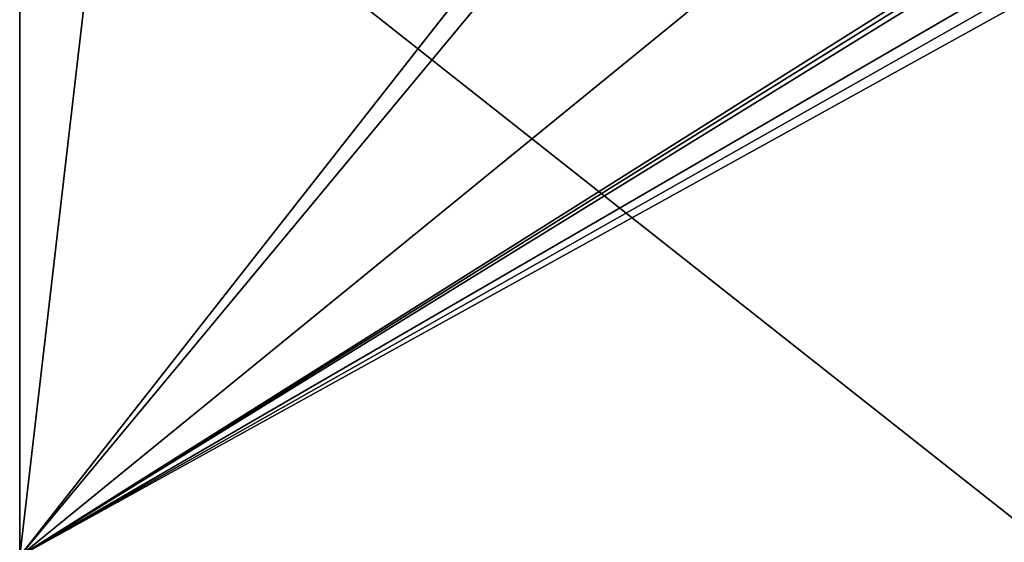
# Model space of a CAD drawing. Header units: millimetres. Extents: x -269 to 269, y -42 to 464.
# Tile 17 of 256: x -251 to -229, y -13 to -1. Entities that reach past the tile are written whole.
import ezdxf

# ---------------------------------------------------------------- set-up
doc = ezdxf.new("R2010")
doc.units = ezdxf.units.MM
doc.header["$LTSCALE"] = 65.185185
for name, color, linetype in [('128', 7, 'CONTINUOUS'), ('154', 7, 'CONTINUOUS'), ('155', 7, 'CONTINUOUS')]:
    doc.layers.add(name, color=color, linetype=linetype)

msp = doc.modelspace()

# ---------------------------------------------------------------- linework, layer by layer
at = {"layer": '128', "color": 250, "linetype": 'Continuous', "true_color": 0x404040}
for points in [[(-250.7, 27.2), (-250.7, -13), (-235, 7), (-250.7, 27.2)], [(-235, 7), (-250.7, -13), (-234.501, 6.5), (-235, 7)], [(-250.7, -13), (-227.6, 5.819), (-234.501, 6.5), (-250.7, -13)], [(-227.6, 5.819), (-250.7, -13), (-227.6, 1.538), (-227.6, 5.819)], [(-227.6, 1.538), (-250.7, -13), (-227.582, 1.404), (-227.6, 1.538)], [(-227.582, 1.404), (-250.7, -13), (-227.528, 1.281), (-227.582, 1.404)], [(-227.528, 1.281), (-250.7, -13), (-227.157, 0.662), (-227.528, 1.281)], [(-227.157, 0.662), (-250.7, -13), (-227.04, 0.39), (-227.157, 0.662)], [(-227.04, 0.39), (-250.7, -13), (-227, 0.096), (-227.04, 0.39)], [(-250.7, -13), (-227.6, -13), (-227, 0.096), (-250.7, -13)]]:
    msp.add_3dface(points, dxfattribs=at)
at = {"layer": '154', "color": 250, "linetype": 'Continuous', "true_color": 0x404040}
for points in [[(-250.7, -13, -447), (-250.7, -13), (-250.7, 27.2, -447), (-250.7, -13, -447)], [(-250.7, -13), (-250.7, 27.2), (-250.7, 27.2, -447), (-250.7, -13)]]:
    msp.add_3dface(points, dxfattribs=at)
at = {"layer": '155', "color": 250, "linetype": 'Continuous', "true_color": 0x404040}
for points in [[(-250.7, -13, -447), (-250.7, 27.2, -447), (-248.75, 3.695, -447), (-250.7, -13, -447)], [(-227.6, -13, -447), (-250.7, -13, -447), (-248.75, 3.695, -447), (-227.6, -13, -447)], [(-227, 0.096, -447), (-227.6, -13, -447), (-248.75, 3.695, -447), (-227, 0.096, -447)]]:
    msp.add_3dface(points, dxfattribs=at)

doc.saveas('drawing.dxf')
